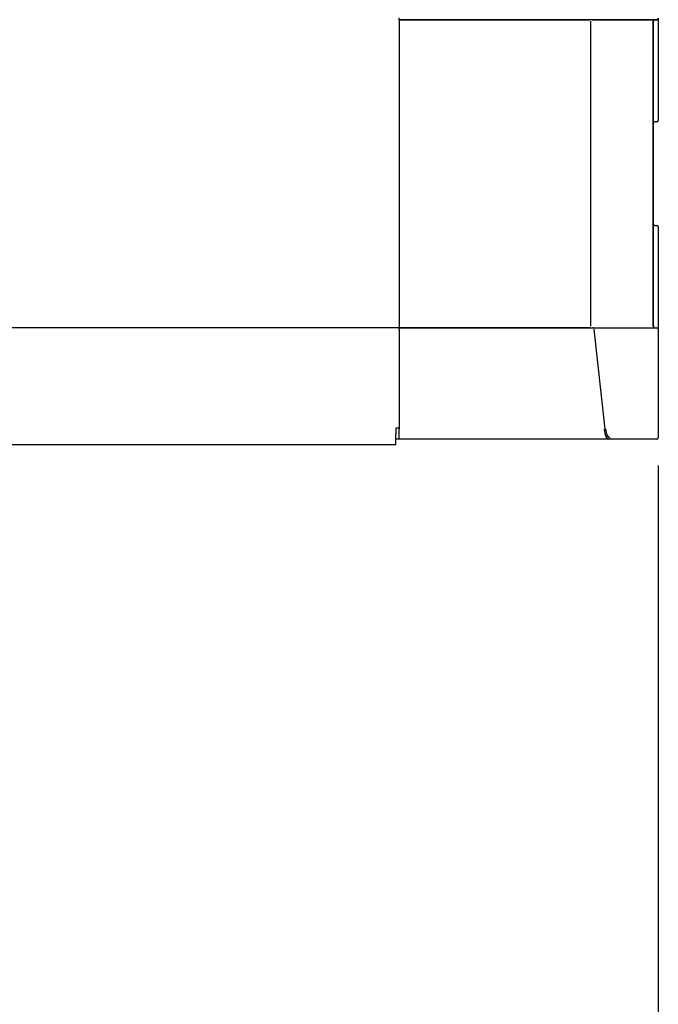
# Model space of a CAD drawing. Header units: millimetres. Extents: x 9131 to 12658, y 3907 to 6401.
# Tile 72 of 158: x 11479 to 11710, y 5265 to 5621. Entities that reach past the tile are written whole.
import ezdxf

# ---------------------------------------------------------------- set-up
doc = ezdxf.new("R2010")
doc.units = ezdxf.units.MM
doc.dimstyles.get("Standard").update_dxf_attribs({"dimtxt": 20, "dimasz": 10, "dimexe": 10, "dimexo": 10, "dimgap": 10, "dimtad": 0, "dimtih": 1, "dimtoh": 1, "dimdsep": 46, "dimtxsty": 'Standard', "dimcen": 0.09, "dimadec": 0, "dimazin": 0, "dimtfac": 1, "dimtofl": 0, "dimtmove": 0, "dimatfit": 3, "dimfxl": 0, "dimtolj": 1, "dimtzin": 0, "dimarcsym": 0})

# ---------------------------------------------------------------- blocks, each defined once
blk = doc.blocks.new('*D23')
at = {"color": 0, "lineweight": -2}
for p, q in [((11116.88, 5460.05), (11116.88, 4910.29)), ((11709.88, 5460.05), (11709.88, 4910.29)), ((11126.88, 4920.29), (11376.72, 4920.29)), ((11699.88, 4920.29), (11450.05, 4920.29))]:
    blk.add_line(p, q, dxfattribs=at)
at = {"color": 0, "lineweight": 18}
for points in [[(11126.88, 4921.96), (11126.88, 4918.63), (11116.88, 4920.29)], [(11699.88, 4921.96), (11699.88, 4918.63), (11709.88, 4920.29)]]:
    blk.add_solid(points, dxfattribs=at)
at = {"layer": 'Defpoints', "color": 0, "lineweight": 18}
for p in [(11116.88, 5470.05), (11709.88, 5470.05), (11709.88, 4920.29)]:
    blk.add_point(p, dxfattribs=at)
at = {"color": 0, "lineweight": 18, "insert": (11413.38, 4920.29), "char_height": 20, "attachment_point": 5}
blk.add_mtext('\\A1;593', dxfattribs=at)

msp = doc.modelspace()

# ---------------------------------------------------------------- linework, layer by layer
for p, q in [((11616.184, 5621.229), (11616.184, 5621.873)), ((11709.884, 5621.729), (11709.884, 5584.783)), ((11709.884, 5621.726), (11709.884, 5584.779)), ((11616.184, 5621.229), (11685.106, 5621.229)), ((11616.184, 5621.229), (11616.184, 5620.729)), ((11686.384, 5621.229), (11616.184, 5621.229)), ((11616.184, 5620.729), (11616.184, 5510.366)), ((11685.456, 5510.366), (11685.456, 5620.729)), ((11686.042, 5621.229), (11686.384, 5621.229)), ((11709.384, 5621.229), (11686.384, 5621.229)), ((11686.388, 5621.229), (11709.388, 5621.229)), ((11708.084, 5510.366), (11708.084, 5620.729)), ((11708.084, 5620.729), (11708.084, 5510.366)), ((11709.384, 5584.283), (11708.584, 5584.283)), ((11708.584, 5546.812), (11709.384, 5546.812)), ((11709.884, 5546.316), (11709.884, 5509.369)), ((11709.884, 5546.312), (11709.884, 5509.366)), ((11616.184, 5509.846), (11410.029, 5509.846)), ((11616.184, 5510.366), (11616.184, 5509.866)), ((11685.106, 5509.866), (11616.184, 5509.866)), ((11616.184, 5509.866), (11686.384, 5509.866)), ((11616.184, 5509.222), (11616.184, 5509.866)), ((11616.184, 5509.866), (11686.384, 5509.866)), ((11616.184, 5509.222), (11616.184, 5473.115)), ((11686.384, 5509.866), (11686.042, 5509.866)), ((11686.384, 5509.866), (11709.384, 5509.866)), ((11690.687, 5473.191), (11686.733, 5509.299)), ((11709.884, 5509.366), (11709.884, 5470.047)), ((11709.884, 5509.366), (11709.884, 5470.047)), ((11614.934, 5473.547), (11614.934, 5471.323)), ((11616.185, 5473.547), (11614.934, 5473.547)), ((11616.184, 5469.547), (11616.184, 5473.115)), ((11614.934, 5467.547), (11614.934, 5471.323)), ((11616.184, 5469.547), (11614.934, 5469.547)), ((11691.913, 5469.547), (11616.184, 5469.547)), ((11691.918, 5469.547), (11616.184, 5469.547)), ((11709.384, 5469.547), (11691.918, 5469.547)), ((11709.388, 5469.547), (11691.921, 5469.547)), ((11614.934, 5467.547), (11410.033, 5467.547)), ((11614.934, 5467.547), (11410.033, 5467.547))]:
    msp.add_line(p, q)
for centre, start, end in [((11709.384, 5621.729), 270, 0), ((11708.584, 5620.729), 90, 180), ((11708.584, 5583.783), 90, 180), ((11709.384, 5584.783), 270, 0), ((11708.584, 5547.312), 180, 270), ((11709.384, 5546.312), 0, 90), ((11708.584, 5510.366), 180, 270), ((11709.384, 5509.366), 0, 90), ((11709.384, 5470.047), 270, 0)]:
    msp.add_arc(centre, 0.5, start, end)
for centre, major_axis, ratio in [((11691.918, 5474.547), (0, 5), 0.3296852), ((11692.387, 5474.547), (0, 4.5), 0.3663169)]:
    msp.add_ellipse(centre, major_axis=major_axis, ratio=ratio, start_param=1.8612948, end_param=3.1415927)

# ---------------------------------------------------------------- dimensions: what is measured, and where the dimension line sits
at = {"lineweight": 18}
dim = msp.add_linear_dim(base=(11709.884, 4920.292), p1=(11116.884, 5470.047), p2=(11709.884, 5470.047), dimstyle='Standard', dxfattribs=at)
dim.commit()
dim.dimension.update_dxf_attribs({"geometry": '*D23', "text_midpoint": (11413.384, 4920.292)})

doc.saveas('drawing.dxf')
